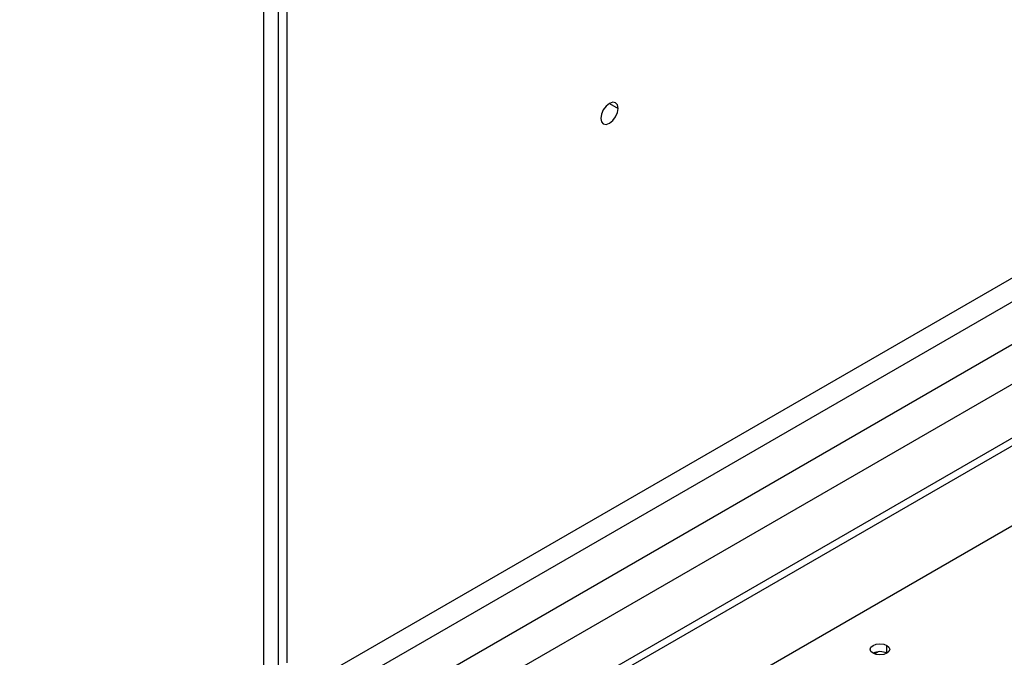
# Model space of a CAD drawing. Header units: millimetres. Extents: x 0 to 1118, y 0 to 864.
# Tile 119 of 256: x 901.02 to 913.61, y 663.35 to 671.5. Entities that reach past the tile are written whole.
import ezdxf

# ---------------------------------------------------------------- set-up
doc = ezdxf.new("R2010")
doc.units = ezdxf.units.MM

msp = doc.modelspace()

# ---------------------------------------------------------------- linework, layer by layer
at = {"color": 7, "linetype": 'Continuous', "lineweight": 25}
for p, q in [((904.4326, 683.7241), (904.4326, 663.2789)), ((904.3228, 683.571), (904.3228, 662.5836)), ((904.1398, 662.3284), (904.1398, 683.3159)), ((904.8077, 663.0624), (923.9402, 674.1074)), ((924.0178, 673.846), (904.8853, 662.8011)), ((904.8853, 662.2587), (924.4875, 673.5748)), ((924.6169, 673.1392), (905.0148, 661.8232)), ((889.0792, 651.9369), (924.6018, 672.4437)), ((924.6901, 672.3927), (889.1676, 651.8859)), ((888.9024, 650.7122), (924.9553, 671.5251))]:
    msp.add_line(p, q, dxfattribs=at)
at = {"color": 8, "linetype": 'Continuous', "lineweight": 25}
for p, q in [((908.5593, 670.4344), (908.6698, 670.3706)), ((911.9487, 663.3909), (911.9978, 663.4193)), ((912.1081, 663.3992), (912.1081, 663.5013))]:
    msp.add_line(p, q, dxfattribs=at)
at = {"color": 7, "linetype": 'Continuous', "lineweight": 25, "flags": 128}
for points in [[(908.6698, 670.3706), (908.6613, 670.4145), (908.6374, 670.4421), (908.6016, 670.4491), (908.5593, 670.4344), (908.517, 670.4003), (908.4811, 670.3519), (908.4572, 670.2967), (908.4488, 670.243)], [(908.4488, 670.243), (908.4572, 670.199), (908.4811, 670.1715), (908.517, 670.1645), (908.5593, 670.1792), (908.6016, 670.2133), (908.6374, 670.2617), (908.6613, 670.3169), (908.6698, 670.3706)], [(911.9313, 663.3992), (911.9042, 663.4227), (911.8947, 663.4503), (911.9042, 663.4779), (911.9313, 663.5013), (911.9718, 663.5169), (912.0197, 663.5224), (912.0675, 663.5169), (912.1081, 663.5013)], [(912.1081, 663.5013), (912.1352, 663.4779), (912.1447, 663.4503), (912.1352, 663.4227), (912.1081, 663.3992), (912.0675, 663.3836), (912.0197, 663.3781), (911.9718, 663.3836), (911.9313, 663.3992)]]:
    msp.add_lwpolyline(points, dxfattribs=at)
at = {"color": 7, "linetype": 'Continuous', "lineweight": 25}
msp.add_arc((912.0197, 663.2286), 0.1921, 62.61002, 117.3846, dxfattribs=at)

doc.saveas('drawing.dxf')
